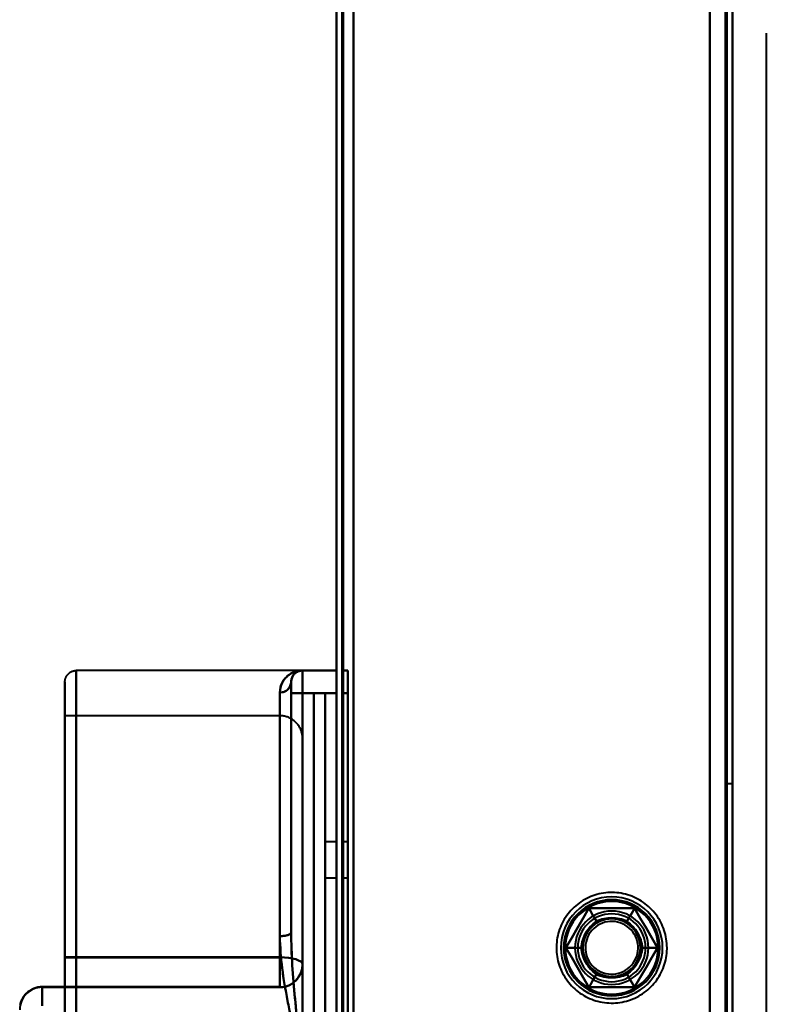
# Model space of a CAD drawing. Header units: millimetres. Extents: x -1321 to 1388, y -120 to 1267.
# Tile 76 of 88: x -483 to -418, y 977 to 1064. Entities that reach past the tile are written whole.
import ezdxf

# ---------------------------------------------------------------- set-up
doc = ezdxf.new("R2010")
doc.units = ezdxf.units.MM
doc.layers.add('A-GENM', color=13, linetype='Continuous', lineweight=40)
doc.layers.add('G-IMPT', color=8, linetype='Continuous', lineweight=40)

# ---------------------------------------------------------------- blocks, each defined once
blk = doc.blocks.new('Maintenance r21 - Maintenance r21-769076-Droite')
at = {"layer": 'A-GENM'}
for p, q in [((-455, 0), (-455, 1098)), ((-455, 1098), (-455, 0))]:
    blk.add_line(p, q, dxfattribs=at)
blk = doc.blocks.new('NEXA 1500 CALQUES_dwg-769064-Droite')
at = {"layer": 'G-IMPT'}
for p, q in [((-455.5, 1097.772), (-455.5, 128.972)), ((-455.5, 1097.772), (-455.5, 128.972)), ((-420.5, 129.472), (-420.5, 1097.272)), ((-420.5, 129.472), (-420.5, 1097.272)), ((-417.5, 1062.772), (-417.5, 968.672)), ((-458.5, 1006.397), (-478.5, 1006.397)), ((-478.5, 1006.397), (-478.5, 936.397)), ((-478.5, 1006.397), (-478.5, 936.397)), ((-478.5, 936.397), (-478.5, 1006.397)), ((-478.5, 936.397), (-478.5, 1006.397)), ((-455.5, 1006.397), (-458.5, 1006.397)), ((-458.5, 1006.397), (-458.5, 1004.397)), ((-458.5, 1006.397), (-458.5, 1004.397)), ((-458.5, 1004.397), (-458.5, 1006.397)), ((-458.5, 1004.397), (-458.5, 1006.397)), ((-455.5, 1006.397), (-455.5, 1004.397)), ((-455.5, 1006.397), (-455.5, 1004.397)), ((-455.5, 1004.397), (-455.5, 1006.397)), ((-455.5, 1004.397), (-455.5, 1006.397)), ((-454.5, 1006.397), (-455, 1006.397)), ((-455, 1004.397), (-455, 1006.397)), ((-455, 1004.397), (-455, 1006.397)), ((-455, 1006.397), (-455, 1004.397)), ((-455, 1006.397), (-455, 1004.397)), ((-454.5, 1004.397), (-454.5, 1006.397)), ((-454.5, 1004.397), (-454.5, 1006.397)), ((-454.5, 1006.397), (-454.5, 1004.397)), ((-454.5, 1006.397), (-454.5, 1004.397)), ((-479.5, 1005.397), (-479.5, 937.397)), ((-479.5, 1005.397), (-479.5, 937.397)), ((-479.5, 937.397), (-479.5, 1005.397)), ((-479.5, 937.397), (-479.5, 1005.397)), ((-459.5, 1005.397), (-459.5, 983.229)), ((-459.5, 1005.397), (-459.5, 983.229)), ((-459.5, 983.229), (-459.5, 1005.397)), ((-459.5, 1005.397), (-459.5, 1004.397)), ((-459.5, 983.229), (-459.5, 1005.397)), ((-459.5, 1005.397), (-459.5, 1004.397)), ((-459.5, 1004.397), (-459.5, 1005.397)), ((-459.5, 1004.397), (-459.5, 1005.397)), ((-460.5, 982.901), (-460.5, 1004.453)), ((-460.5, 982.901), (-460.5, 1004.453)), ((-460.5, 1004.453), (-460.5, 982.901)), ((-460.5, 1004.453), (-460.5, 982.901)), ((-459.5, 1004.397), (-459.5, 983.229)), ((-459.5, 1004.397), (-458.5, 1004.397)), ((-458.5, 1004.397), (-459.5, 1004.397)), ((-458.5, 1004.397), (-459.5, 1004.397)), ((-459.5, 1004.397), (-458.5, 1004.397)), ((-456.5, 1004.397), (-457.5, 1004.397)), ((-457.5, 971.397), (-457.5, 1004.397)), ((-457.5, 971.397), (-457.5, 1004.397)), ((-457.5, 1004.397), (-457.5, 971.397)), ((-457.5, 1004.397), (-457.5, 971.397)), ((-456.5, 1004.397), (-456.5, 971.397)), ((-456.5, 1004.397), (-456.5, 971.397)), ((-456.5, 971.397), (-456.5, 1004.397)), ((-456.5, 971.397), (-456.5, 1004.397)), ((-460.5, 1002.397), (-479.5, 1002.397)), ((-479.5, 1002.397), (-479.5, 981.033)), ((-479.5, 1002.397), (-479.5, 981.002)), ((-479.5, 981.002), (-479.5, 1002.397)), ((-460.5, 1002.397), (-460.5, 981.002)), ((-460.5, 981.002), (-460.5, 1002.397)), ((-460.5, 981.033), (-460.5, 1002.397)), ((-458.5, 1000.397), (-458.5, 980.383)), ((-458.5, 980.383), (-458.5, 1000.397)), ((-420.5, 996.372), (-421, 996.372)), ((-421, 996.372), (-421, 971.372)), ((-421, 971.372), (-421, 996.372)), ((-420.5, 971.372), (-420.5, 996.372)), ((-420.5, 996.372), (-420.5, 971.372)), ((-455.5, 991.247), (-456.5, 991.247)), ((-456.5, 991.247), (-456.5, 988.047)), ((-456.5, 991.247), (-456.5, 988.047)), ((-456.5, 988.047), (-456.5, 991.247)), ((-456.5, 988.047), (-456.5, 991.247)), ((-455.5, 991.247), (-455.5, 989.647)), ((-455.5, 988.047), (-455.5, 991.247)), ((-455.5, 989.647), (-455.5, 991.247)), ((-454.5, 991.247), (-455, 991.247)), ((-455, 989.647), (-455, 991.247)), ((-455, 991.247), (-455, 988.047)), ((-455, 991.247), (-455, 989.647)), ((-454.5, 988.047), (-454.5, 991.247)), ((-454.5, 988.047), (-454.5, 991.247)), ((-454.5, 991.247), (-454.5, 988.047)), ((-454.5, 991.247), (-454.5, 988.047)), ((-455.5, 989.647), (-455.5, 988.047)), ((-455.5, 988.047), (-455.5, 989.647)), ((-455, 988.047), (-455, 989.647)), ((-455, 989.647), (-455, 988.047)), ((-456.5, 988.047), (-455.5, 988.047)), ((-455, 988.047), (-454.5, 988.047)), ((-479.5, 981.033), (-479.5, 978.412)), ((-479.5, 978.412), (-479.5, 981.033)), ((-479.5, 981.002), (-479.5, 978.383)), ((-479.5, 978.383), (-479.5, 981.002)), ((-460.5, 981.033), (-460.5, 978.412)), ((-460.5, 978.412), (-460.5, 981.033)), ((-460.5, 981.002), (-460.5, 978.383)), ((-460.5, 978.383), (-460.5, 981.002)), ((-479.5, 978.412), (-481.5, 978.412)), ((-481.5, 978.412), (-481.5, 976.758)), ((-481.5, 976.758), (-481.5, 978.412)), ((-481.5, 978.382), (-481.5, 976.726)), ((-481.5, 976.726), (-481.5, 978.382)), ((-479.5, 978.412), (-479.5, 976.758)), ((-479.5, 976.758), (-479.5, 978.412)), ((-479.5, 978.383), (-460.5, 978.383)), ((-479.5, 978.382), (-479.5, 976.726)), ((-479.5, 976.726), (-479.5, 978.382))]:
    blk.add_line(p, q, dxfattribs=at)
at = {"layer": 'G-IMPT', "flags": 128}
for points in [[(-455.5, 1097.772), (-455.5, 855.572), (-455.5, 613.372), (-455.5, 371.172), (-455.5, 128.972)], [(-455.5, 128.972), (-455.5, 371.172), (-455.5, 613.372), (-455.5, 855.572), (-455.5, 1097.772)], [(-455.5, 1097.772), (-455.5, 855.572), (-455.5, 613.372), (-455.5, 371.172), (-455.5, 128.972)], [(-455.5, 128.972), (-455.5, 371.172), (-455.5, 613.372), (-455.5, 855.572), (-455.5, 1097.772)], [(-455.5, 128.972), (-455.5, 371.172), (-455.5, 613.372), (-455.5, 855.572), (-455.5, 1097.772)], [(-455.5, 1097.772), (-455.5, 855.572), (-455.5, 613.372), (-455.5, 371.172), (-455.5, 128.972)], [(-455.5, 128.972), (-455.5, 371.172), (-455.5, 613.372), (-455.5, 855.572), (-455.5, 1097.772)], [(-455.5, 1097.772), (-455.5, 855.572), (-455.5, 613.372), (-455.5, 371.172), (-455.5, 128.972)], [(-455, 128.972), (-455, 371.172), (-455, 613.372), (-455, 855.572), (-455, 1097.772)], [(-455, 1097.772), (-455, 855.572), (-455, 613.372), (-455, 371.172), (-455, 128.972)], [(-455, 1097.772), (-455, 855.572), (-455, 613.372), (-455, 371.172), (-455, 128.972)], [(-455, 128.972), (-455, 371.172), (-455, 613.372), (-455, 855.572), (-455, 1097.772)], [(-454.9, 128.972), (-454.9, 371.172), (-454.9, 613.372), (-454.9, 855.572), (-454.9, 1097.772)], [(-454.9, 1097.772), (-454.9, 855.572), (-454.9, 613.372), (-454.9, 371.172), (-454.9, 128.972)], [(-454.9, 1097.772), (-454.9, 855.572), (-454.9, 613.372), (-454.9, 371.172), (-454.9, 128.972)], [(-454.9, 128.972), (-454.9, 371.172), (-454.9, 613.372), (-454.9, 855.572), (-454.9, 1097.772)], [(-454.9, 128.972), (-454.9, 371.172), (-454.9, 613.372), (-454.9, 855.572), (-454.9, 1097.772)], [(-454.9, 1097.772), (-454.9, 855.572), (-454.9, 613.372), (-454.9, 371.172), (-454.9, 128.972)], [(-454.9, 1097.772), (-454.9, 855.572), (-454.9, 613.372), (-454.9, 371.172), (-454.9, 128.972)], [(-454.9, 128.972), (-454.9, 371.172), (-454.9, 613.372), (-454.9, 855.572), (-454.9, 1097.772)], [(-454.9, 1097.772), (-454.9, 855.572), (-454.9, 613.372), (-454.9, 371.172), (-454.9, 128.972)], [(-454.9, 128.972), (-454.9, 371.172), (-454.9, 613.372), (-454.9, 855.572), (-454.9, 1097.772)], [(-454.9, 128.972), (-454.9, 371.172), (-454.9, 613.372), (-454.9, 855.572), (-454.9, 1097.772)], [(-454.9, 1097.772), (-454.9, 855.572), (-454.9, 613.372), (-454.9, 371.172), (-454.9, 128.972)], [(-422.5, 1097.772), (-422.5, 855.572), (-422.5, 613.372), (-422.5, 371.172), (-422.5, 128.972)], [(-422.5, 128.972), (-422.5, 371.172), (-422.5, 613.372), (-422.5, 855.572), (-422.5, 1097.772)], [(-422.5, 128.972), (-422.5, 371.172), (-422.5, 613.372), (-422.5, 855.572), (-422.5, 1097.772)], [(-422.5, 1097.772), (-422.5, 855.572), (-422.5, 613.372), (-422.5, 371.172), (-422.5, 128.972)], [(-422.5, 968.672), (-422.5, 1000.947), (-422.5, 1033.222), (-422.5, 1065.497), (-422.5, 1097.772)], [(-422.5, 1097.772), (-422.5, 1065.497), (-422.5, 1033.222), (-422.5, 1000.947), (-422.5, 968.672)], [(-422.5, 1097.772), (-422.5, 1065.497), (-422.5, 1033.222), (-422.5, 1000.947), (-422.5, 968.672)], [(-422.5, 968.672), (-422.5, 1000.947), (-422.5, 1033.222), (-422.5, 1065.497), (-422.5, 1097.772)], [(-454, 129.472), (-454, 371.422), (-454, 613.372), (-454, 855.322), (-454, 1097.272)], [(-454, 1097.272), (-454, 855.322), (-454, 613.372), (-454, 371.422), (-454, 129.472)], [(-454, 129.472), (-454, 371.422), (-454, 613.372), (-454, 855.322), (-454, 1097.272)], [(-454, 1097.272), (-454, 855.322), (-454, 613.372), (-454, 371.422), (-454, 129.472)], [(-454, 129.472), (-454, 371.422), (-454, 613.372), (-454, 855.322), (-454, 1097.272)], [(-454, 1097.272), (-454, 855.322), (-454, 613.372), (-454, 371.422), (-454, 129.472)], [(-454, 1097.272), (-454, 855.322), (-454, 613.372), (-454, 371.422), (-454, 129.472)], [(-454, 129.472), (-454, 371.422), (-454, 613.372), (-454, 855.322), (-454, 1097.272)], [(-454, 1097.272), (-454, 855.322), (-454, 613.372), (-454, 371.422), (-454, 129.472)], [(-454, 129.472), (-454, 371.422), (-454, 613.372), (-454, 855.322), (-454, 1097.272)], [(-454, 129.472), (-454, 371.422), (-454, 613.372), (-454, 855.322), (-454, 1097.272)], [(-454, 1097.272), (-454, 855.322), (-454, 613.372), (-454, 371.422), (-454, 129.472)], [(-454, 1097.272), (-454, 855.322), (-454, 613.372), (-454, 371.422), (-454, 129.472)], [(-454, 129.472), (-454, 371.422), (-454, 613.372), (-454, 855.322), (-454, 1097.272)], [(-454, 129.472), (-454, 371.422), (-454, 613.372), (-454, 855.322), (-454, 1097.272)], [(-454, 1097.272), (-454, 855.322), (-454, 613.372), (-454, 371.422), (-454, 129.472)], [(-422.5, 1097.272), (-422.5, 855.322), (-422.5, 613.372), (-422.5, 371.422), (-422.5, 129.472)], [(-422.5, 129.472), (-422.5, 371.422), (-422.5, 613.372), (-422.5, 855.322), (-422.5, 1097.272)], [(-422.5, 129.472), (-422.5, 371.422), (-422.5, 613.372), (-422.5, 855.322), (-422.5, 1097.272)], [(-422.5, 1097.272), (-422.5, 855.322), (-422.5, 613.372), (-422.5, 371.422), (-422.5, 129.472)], [(-422.5, 129.472), (-422.5, 371.422), (-422.5, 613.372), (-422.5, 855.322), (-422.5, 1097.272)], [(-422.5, 1097.272), (-422.5, 855.322), (-422.5, 613.372), (-422.5, 371.422), (-422.5, 129.472)], [(-422.5, 1097.272), (-422.5, 855.322), (-422.5, 613.372), (-422.5, 371.422), (-422.5, 129.472)], [(-422.5, 129.472), (-422.5, 371.422), (-422.5, 613.372), (-422.5, 855.322), (-422.5, 1097.272)], [(-421.1, 1097.272), (-421.1, 855.322), (-421.1, 613.372), (-421.1, 371.422), (-421.1, 129.472)], [(-421.1, 129.472), (-421.1, 371.422), (-421.1, 613.372), (-421.1, 855.322), (-421.1, 1097.272)], [(-421.1, 129.472), (-421.1, 371.422), (-421.1, 613.372), (-421.1, 855.322), (-421.1, 1097.272)], [(-421.1, 1097.272), (-421.1, 855.322), (-421.1, 613.372), (-421.1, 371.422), (-421.1, 129.472)], [(-421.1, 1097.272), (-421.1, 855.322), (-421.1, 613.372), (-421.1, 371.422), (-421.1, 129.472)], [(-421.1, 129.472), (-421.1, 371.422), (-421.1, 613.372), (-421.1, 855.322), (-421.1, 1097.272)], [(-421.1, 129.472), (-421.1, 371.422), (-421.1, 613.372), (-421.1, 855.322), (-421.1, 1097.272)], [(-421.1, 1097.272), (-421.1, 855.322), (-421.1, 613.372), (-421.1, 371.422), (-421.1, 129.472)], [(-421.1, 129.472), (-421.1, 371.422), (-421.1, 613.372), (-421.1, 855.322), (-421.1, 1097.272)], [(-421.1, 1097.272), (-421.1, 855.322), (-421.1, 613.372), (-421.1, 371.422), (-421.1, 129.472)], [(-421.1, 1097.272), (-421.1, 855.322), (-421.1, 613.372), (-421.1, 371.422), (-421.1, 129.472)], [(-421.1, 129.472), (-421.1, 371.422), (-421.1, 613.372), (-421.1, 855.322), (-421.1, 1097.272)], [(-421, 129.472), (-421, 371.422), (-421, 613.372), (-421, 855.322), (-421, 1097.272)], [(-421, 1097.272), (-421, 855.322), (-421, 613.372), (-421, 371.422), (-421, 129.472)], [(-421, 1097.272), (-421, 855.322), (-421, 613.372), (-421, 371.422), (-421, 129.472)], [(-421, 129.472), (-421, 371.422), (-421, 613.372), (-421, 855.322), (-421, 1097.272)], [(-420.5, 129.472), (-420.5, 371.422), (-420.5, 613.372), (-420.5, 855.322), (-420.5, 1097.272)], [(-420.5, 1097.272), (-420.5, 855.322), (-420.5, 613.372), (-420.5, 371.422), (-420.5, 129.472)], [(-420.5, 1097.272), (-420.5, 855.322), (-420.5, 613.372), (-420.5, 371.422), (-420.5, 129.472)], [(-420.5, 129.472), (-420.5, 371.422), (-420.5, 613.372), (-420.5, 855.322), (-420.5, 1097.272)], [(-420.5, 129.472), (-420.5, 371.422), (-420.5, 613.372), (-420.5, 855.322), (-420.5, 1097.272)], [(-420.5, 1097.272), (-420.5, 855.322), (-420.5, 613.372), (-420.5, 371.422), (-420.5, 129.472)], [(-420.5, 1097.272), (-420.5, 855.322), (-420.5, 613.372), (-420.5, 371.422), (-420.5, 129.472)], [(-420.5, 129.472), (-420.5, 371.422), (-420.5, 613.372), (-420.5, 855.322), (-420.5, 1097.272)], [(-479.5, 1005.397), (-479.499, 1005.437), (-479.497, 1005.477), (-479.493, 1005.517), (-479.487, 1005.556), (-479.48, 1005.596), (-479.471, 1005.635), (-479.461, 1005.673), (-479.449, 1005.712), (-479.436, 1005.749), (-479.421, 1005.786), (-479.405, 1005.823), (-479.387, 1005.859), (-479.368, 1005.894), (-479.347, 1005.928), (-479.325, 1005.962), (-479.302, 1005.994), (-479.278, 1006.026), (-479.252, 1006.056), (-479.225, 1006.086), (-479.197, 1006.114), (-479.167, 1006.142), (-479.137, 1006.168), (-479.106, 1006.193), (-479.074, 1006.216), (-479.04, 1006.239), (-479.006, 1006.259), (-478.971, 1006.279), (-478.936, 1006.297), (-478.899, 1006.314), (-478.862, 1006.329), (-478.825, 1006.343), (-478.787, 1006.355), (-478.748, 1006.366), (-478.709, 1006.375), (-478.67, 1006.383), (-478.63, 1006.389), (-478.591, 1006.393), (-478.551, 1006.396), (-478.511, 1006.397), (-478.5, 1006.397)], [(-459.5, 1005.397), (-459.499, 1005.437), (-459.497, 1005.477), (-459.493, 1005.517), (-459.487, 1005.556), (-459.48, 1005.596), (-459.471, 1005.635), (-459.461, 1005.673), (-459.449, 1005.712), (-459.436, 1005.749), (-459.421, 1005.786), (-459.405, 1005.823), (-459.387, 1005.859), (-459.368, 1005.894), (-459.347, 1005.928), (-459.325, 1005.962), (-459.302, 1005.994), (-459.278, 1006.026), (-459.252, 1006.056), (-459.225, 1006.086), (-459.197, 1006.114), (-459.167, 1006.142), (-459.137, 1006.168), (-459.106, 1006.193), (-459.074, 1006.216), (-459.04, 1006.239), (-459.006, 1006.259), (-458.971, 1006.279), (-458.936, 1006.297), (-458.899, 1006.314), (-458.862, 1006.329), (-458.825, 1006.343), (-458.787, 1006.355), (-458.748, 1006.366), (-458.709, 1006.375), (-458.67, 1006.383), (-458.63, 1006.389), (-458.591, 1006.393), (-458.551, 1006.396), (-458.511, 1006.397), (-458.5, 1006.397)], [(-455.5, 1006.397), (-456.25, 1006.397), (-457, 1006.397), (-457.75, 1006.397), (-458.5, 1006.397)], [(-455.5, 1006.397), (-456.25, 1006.397), (-457, 1006.397), (-457.75, 1006.397), (-458.5, 1006.397)], [(-458.5, 1006.397), (-457.75, 1006.397), (-457, 1006.397), (-456.25, 1006.397), (-455.5, 1006.397)], [(-458.5, 1006.397), (-457.75, 1006.397), (-457, 1006.397), (-456.25, 1006.397), (-455.5, 1006.397)], [(-455, 1006.397), (-454.875, 1006.397), (-454.75, 1006.397), (-454.625, 1006.397), (-454.5, 1006.397)], [(-454.5, 1006.397), (-454.625, 1006.397), (-454.75, 1006.397), (-454.875, 1006.397), (-455, 1006.397)], [(-455, 1006.397), (-454.875, 1006.397), (-454.75, 1006.397), (-454.625, 1006.397), (-454.5, 1006.397)], [(-454.5, 1006.397), (-454.625, 1006.397), (-454.75, 1006.397), (-454.875, 1006.397), (-455, 1006.397)], [(-479.5, 1005.397), (-479.5, 1005.37), (-479.5, 1005.288), (-479.5, 1005.153), (-479.5, 1004.963), (-479.5, 1004.719), (-479.5, 1004.423), (-479.5, 1004.073), (-479.5, 1003.671), (-479.5, 1003.218), (-479.5, 1002.713), (-479.5, 1002.159), (-479.5, 1001.555), (-479.5, 1000.903), (-479.5, 1000.204), (-479.5, 999.458), (-479.5, 998.668), (-479.5, 997.835), (-479.5, 996.958), (-479.5, 996.041), (-479.5, 995.085), (-479.5, 994.091), (-479.5, 993.06), (-479.5, 991.995), (-479.5, 990.897), (-479.5, 989.767), (-479.5, 988.609), (-479.5, 987.422), (-479.5, 986.21), (-479.5, 984.975), (-479.5, 983.717), (-479.5, 982.44), (-479.5, 981.145), (-479.5, 979.835), (-479.5, 978.511), (-479.5, 977.176), (-479.5, 975.831)], [(-479.5, 976.451), (-479.5, 977.792), (-479.5, 979.122), (-479.5, 980.44), (-479.5, 981.743), (-479.5, 983.03), (-479.5, 984.298), (-479.5, 985.546), (-479.5, 986.771), (-479.5, 987.971), (-479.5, 989.145), (-479.5, 990.291), (-479.5, 991.406), (-479.5, 992.489), (-479.5, 993.539), (-479.5, 994.553), (-479.5, 995.53), (-479.5, 996.468), (-479.5, 997.367), (-479.5, 998.224), (-479.5, 999.037), (-479.5, 999.807), (-479.5, 1000.531), (-479.5, 1001.209), (-479.5, 1001.839), (-479.5, 1002.42), (-479.5, 1002.952), (-479.5, 1003.433), (-479.5, 1003.862), (-479.5, 1004.24), (-479.5, 1004.566), (-479.5, 1004.838), (-479.5, 1005.057), (-479.5, 1005.222), (-479.5, 1005.333), (-479.5, 1005.389), (-479.5, 1005.397)], [(-459.5, 1005.397), (-459.5, 1005.396), (-459.5, 1005.394), (-459.5, 1005.39), (-459.5, 1005.384), (-459.5, 1005.377), (-459.5, 1005.368), (-459.5, 1005.358), (-459.5, 1005.346), (-459.5, 1005.333), (-459.5, 1005.318), (-459.5, 1005.302), (-459.5, 1005.284), (-459.5, 1005.265), (-459.5, 1005.244), (-459.5, 1005.222), (-459.5, 1005.199), (-459.5, 1005.175), (-459.5, 1005.149), (-459.5, 1005.122), (-459.5, 1005.094), (-459.5, 1005.065), (-459.5, 1005.034), (-459.5, 1005.003), (-459.5, 1004.971), (-459.5, 1004.937), (-459.5, 1004.903), (-459.5, 1004.868), (-459.5, 1004.833), (-459.5, 1004.796), (-459.5, 1004.759), (-459.5, 1004.722), (-459.5, 1004.684), (-459.5, 1004.645), (-459.5, 1004.606), (-459.5, 1004.567), (-459.5, 1004.527), (-459.5, 1004.488), (-459.5, 1004.448), (-459.5, 1004.408), (-459.5, 1004.397)], [(-459.5, 1004.397), (-459.5, 1004.437), (-459.5, 1004.477), (-459.5, 1004.517), (-459.5, 1004.556), (-459.5, 1004.596), (-459.5, 1004.635), (-459.5, 1004.673), (-459.5, 1004.712), (-459.5, 1004.749), (-459.5, 1004.786), (-459.5, 1004.823), (-459.5, 1004.859), (-459.5, 1004.894), (-459.5, 1004.928), (-459.5, 1004.962), (-459.5, 1004.994), (-459.5, 1005.026), (-459.5, 1005.056), (-459.5, 1005.086), (-459.5, 1005.114), (-459.5, 1005.142), (-459.5, 1005.168), (-459.5, 1005.193), (-459.5, 1005.216), (-459.5, 1005.239), (-459.5, 1005.259), (-459.5, 1005.279), (-459.5, 1005.297), (-459.5, 1005.314), (-459.5, 1005.329), (-459.5, 1005.343), (-459.5, 1005.355), (-459.5, 1005.366), (-459.5, 1005.375), (-459.5, 1005.383), (-459.5, 1005.389), (-459.5, 1005.393), (-459.5, 1005.396), (-459.5, 1005.397)], [(-459.5, 983.229), (-459.5, 988.521), (-459.5, 993.813), (-459.5, 999.105), (-459.5, 1004.397)], [(-459.5, 1004.397), (-459.5, 999.105), (-459.5, 993.813), (-459.5, 988.521), (-459.5, 983.229)], [(-459.5, 1004.397), (-459.5, 999.105), (-459.5, 993.813), (-459.5, 988.521), (-459.5, 983.229)], [(-459.5, 983.229), (-459.5, 988.521), (-459.5, 993.813), (-459.5, 999.105), (-459.5, 1004.397)], [(-458.5, 971.397), (-458.5, 979.647), (-458.5, 987.897), (-458.5, 996.147), (-458.5, 1004.397)], [(-458.5, 1004.397), (-458.5, 996.147), (-458.5, 987.897), (-458.5, 979.647), (-458.5, 971.397)], [(-455.5, 1004.397), (-456.25, 1004.397), (-457, 1004.397), (-457.75, 1004.397), (-458.5, 1004.397)], [(-458.5, 1004.397), (-458.5, 996.147), (-458.5, 987.897), (-458.5, 979.647), (-458.5, 971.397)], [(-458.5, 1004.397), (-457.75, 1004.397), (-457, 1004.397), (-456.25, 1004.397), (-455.5, 1004.397)], [(-455.5, 1004.397), (-456.25, 1004.397), (-457, 1004.397), (-457.75, 1004.397), (-458.5, 1004.397)], [(-458.5, 971.397), (-458.5, 979.647), (-458.5, 987.897), (-458.5, 996.147), (-458.5, 1004.397)], [(-458.5, 1004.397), (-457.75, 1004.397), (-457, 1004.397), (-456.25, 1004.397), (-455.5, 1004.397)], [(-457.5, 1004.397), (-457.25, 1004.397), (-457, 1004.397), (-456.75, 1004.397), (-456.5, 1004.397)], [(-456.5, 1004.397), (-456.75, 1004.397), (-457, 1004.397), (-457.25, 1004.397), (-457.5, 1004.397)], [(-457.5, 1004.397), (-457.25, 1004.397), (-457, 1004.397), (-456.75, 1004.397), (-456.5, 1004.397)], [(-456.5, 1004.397), (-456.75, 1004.397), (-457, 1004.397), (-457.25, 1004.397), (-457.5, 1004.397)], [(-457.5, 1004.397), (-457.5, 996.147), (-457.5, 987.897), (-457.5, 979.647), (-457.5, 971.397)], [(-457.5, 971.397), (-457.5, 979.647), (-457.5, 987.897), (-457.5, 996.147), (-457.5, 1004.397)], [(-457.5, 1004.397), (-457.25, 1004.397), (-457, 1004.397), (-456.75, 1004.397), (-456.5, 1004.397)], [(-456.5, 1004.397), (-456.75, 1004.397), (-457, 1004.397), (-457.25, 1004.397), (-457.5, 1004.397)], [(-457.5, 1004.397), (-457.25, 1004.397), (-457, 1004.397), (-456.75, 1004.397), (-456.5, 1004.397)], [(-457.5, 971.397), (-457.5, 979.647), (-457.5, 987.897), (-457.5, 996.147), (-457.5, 1004.397)], [(-457.5, 1004.397), (-457.5, 996.147), (-457.5, 987.897), (-457.5, 979.647), (-457.5, 971.397)], [(-456.5, 1004.397), (-456.75, 1004.397), (-457, 1004.397), (-457.25, 1004.397), (-457.5, 1004.397)], [(-456.5, 971.397), (-456.5, 979.647), (-456.5, 987.897), (-456.5, 996.147), (-456.5, 1004.397)], [(-456.5, 1004.397), (-456.5, 996.147), (-456.5, 987.897), (-456.5, 979.647), (-456.5, 971.397)], [(-456.5, 1004.397), (-456.5, 996.147), (-456.5, 987.897), (-456.5, 979.647), (-456.5, 971.397)], [(-456.5, 971.397), (-456.5, 979.647), (-456.5, 987.897), (-456.5, 996.147), (-456.5, 1004.397)], [(-455.5, 938.397), (-455.5, 954.897), (-455.5, 971.397), (-455.5, 987.897), (-455.5, 1004.397)], [(-455.5, 1004.397), (-455.5, 987.897), (-455.5, 971.397), (-455.5, 954.897), (-455.5, 938.397)], [(-455.5, 938.397), (-455.5, 954.897), (-455.5, 971.397), (-455.5, 987.897), (-455.5, 1004.397)], [(-455.5, 1004.397), (-455.5, 987.897), (-455.5, 971.397), (-455.5, 954.897), (-455.5, 938.397)], [(-455, 938.397), (-455, 954.897), (-455, 971.397), (-455, 987.897), (-455, 1004.397)], [(-455, 1004.397), (-454.875, 1004.397), (-454.75, 1004.397), (-454.625, 1004.397), (-454.5, 1004.397)], [(-454.5, 1004.397), (-454.625, 1004.397), (-454.75, 1004.397), (-454.875, 1004.397), (-455, 1004.397)], [(-455, 1004.397), (-454.875, 1004.397), (-454.75, 1004.397), (-454.625, 1004.397), (-454.5, 1004.397)], [(-454.5, 1004.397), (-454.625, 1004.397), (-454.75, 1004.397), (-454.875, 1004.397), (-455, 1004.397)], [(-455, 1004.397), (-455, 987.897), (-455, 971.397), (-455, 954.897), (-455, 938.397)], [(-455, 938.397), (-455, 954.897), (-455, 971.397), (-455, 987.897), (-455, 1004.397)], [(-455, 1004.397), (-455, 987.897), (-455, 971.397), (-455, 954.897), (-455, 938.397)], [(-454.5, 938.397), (-454.5, 954.897), (-454.5, 971.397), (-454.5, 987.897), (-454.5, 1004.397)], [(-454.5, 1004.397), (-454.5, 987.897), (-454.5, 971.397), (-454.5, 954.897), (-454.5, 938.397)], [(-454.5, 1004.397), (-454.5, 987.897), (-454.5, 971.397), (-454.5, 954.897), (-454.5, 938.397)], [(-454.5, 938.397), (-454.5, 954.897), (-454.5, 971.397), (-454.5, 987.897), (-454.5, 1004.397)], [(-458.5, 1000.397), (-458.502, 1000.477), (-458.506, 1000.557), (-458.514, 1000.636), (-458.526, 1000.716), (-458.54, 1000.794), (-458.557, 1000.872), (-458.578, 1000.95), (-458.602, 1001.026), (-458.628, 1001.102), (-458.658, 1001.176), (-458.69, 1001.249), (-458.726, 1001.321), (-458.764, 1001.391), (-458.805, 1001.459), (-458.849, 1001.526), (-458.896, 1001.591), (-458.945, 1001.655), (-458.996, 1001.716), (-459.05, 1001.775), (-459.107, 1001.832), (-459.165, 1001.886), (-459.226, 1001.939), (-459.288, 1001.988), (-459.353, 1002.035), (-459.419, 1002.08), (-459.488, 1002.122), (-459.557, 1002.161), (-459.629, 1002.197), (-459.701, 1002.231), (-459.775, 1002.261), (-459.85, 1002.289), (-459.927, 1002.313), (-460.004, 1002.334), (-460.082, 1002.353), (-460.16, 1002.368), (-460.239, 1002.38), (-460.319, 1002.389), (-460.398, 1002.394), (-460.478, 1002.397), (-460.5, 1002.397)], [(-458.5, 1000.397), (-458.5, 1000.374), (-458.5, 1000.304), (-458.5, 1000.189), (-458.5, 1000.027), (-458.5, 999.819), (-458.5, 999.566), (-458.5, 999.268), (-458.5, 998.925), (-458.5, 998.538), (-458.5, 998.108), (-458.5, 997.635), (-458.5, 997.12), (-458.5, 996.564), (-458.5, 995.967), (-458.5, 995.332), (-458.5, 994.658), (-458.5, 993.947), (-458.5, 993.199), (-458.5, 992.417), (-458.5, 991.602), (-458.5, 990.753), (-458.5, 989.874), (-458.5, 988.966), (-458.5, 988.029), (-458.5, 987.066), (-458.5, 986.077), (-458.5, 985.066), (-458.5, 984.032), (-458.5, 982.978), (-458.5, 981.905), (-458.5, 980.816), (-458.5, 980.412)], [(-458.5, 980.383), (-458.5, 981.478), (-458.5, 982.557), (-458.5, 983.619), (-458.5, 984.661), (-458.5, 985.681), (-458.5, 986.679), (-458.5, 987.653), (-458.5, 988.6), (-458.5, 989.52), (-458.5, 990.411), (-458.5, 991.271), (-458.5, 992.1), (-458.5, 992.895), (-458.5, 993.656), (-458.5, 994.382), (-458.5, 995.071), (-458.5, 995.722), (-458.5, 996.334), (-458.5, 996.906), (-458.5, 997.437), (-458.5, 997.926), (-458.5, 998.374), (-458.5, 998.778), (-458.5, 999.138), (-458.5, 999.454), (-458.5, 999.725), (-458.5, 999.95), (-458.5, 1000.13), (-458.5, 1000.264), (-458.5, 1000.352), (-458.5, 1000.393), (-458.5, 1000.397)], [(-426.275, 981.872), (-426.279, 982.068), (-426.29, 982.263), (-426.31, 982.458), (-426.337, 982.651), (-426.372, 982.844), (-426.415, 983.035), (-426.465, 983.224), (-426.523, 983.411), (-426.588, 983.595), (-426.661, 983.777), (-426.741, 983.955), (-426.827, 984.131), (-426.921, 984.302), (-427.022, 984.47), (-427.129, 984.634), (-427.243, 984.793), (-427.362, 984.947), (-427.488, 985.097), (-427.62, 985.241), (-427.758, 985.38), (-427.901, 985.514), (-428.049, 985.642), (-428.202, 985.763), (-428.36, 985.878), (-428.523, 985.987), (-428.69, 986.09), (-428.86, 986.185), (-429.034, 986.274), (-429.212, 986.356), (-429.393, 986.43), (-429.577, 986.498), (-429.763, 986.557), (-429.951, 986.61), (-430.142, 986.654), (-430.334, 986.692), (-430.527, 986.721), (-430.722, 986.743), (-430.917, 986.756), (-431.112, 986.762), (-431.308, 986.761), (-431.503, 986.751), (-431.698, 986.734), (-431.892, 986.708), (-432.085, 986.675), (-432.276, 986.635), (-432.466, 986.587), (-432.653, 986.531), (-432.838, 986.468), (-433.021, 986.397), (-433.2, 986.319), (-433.376, 986.234), (-433.549, 986.142), (-433.718, 986.044), (-433.883, 985.938), (-434.043, 985.826), (-434.199, 985.708), (-434.35, 985.584), (-434.496, 985.453), (-434.636, 985.317), (-434.771, 985.176), (-434.901, 985.029), (-435.024, 984.877), (-435.141, 984.72), (-435.252, 984.559), (-435.356, 984.393), (-435.453, 984.224), (-435.544, 984.05), (-435.627, 983.874), (-435.704, 983.693), (-435.773, 983.511), (-435.835, 983.325), (-435.889, 983.137), (-435.936, 982.947), (-435.975, 982.755), (-436.007, 982.562), (-436.03, 982.368), (-436.046, 982.173), (-436.054, 981.978), (-436.056, 981.872)], [(-435.207, 981.872), (-434.701, 982.747), (-434.196, 983.622), (-433.691, 984.497), (-433.186, 985.372)], [(-433.186, 985.372), (-433.691, 984.497), (-434.196, 983.622), (-434.701, 982.747), (-435.207, 981.872)], [(-435.207, 981.872), (-434.701, 982.747), (-434.196, 983.622), (-433.691, 984.497), (-433.186, 985.372)], [(-435.207, 981.872), (-434.701, 982.747), (-434.196, 983.622), (-433.691, 984.497), (-433.186, 985.372)], [(-433.186, 985.372), (-433.691, 984.497), (-434.196, 983.622), (-434.701, 982.747), (-435.207, 981.872)], [(-433.186, 985.372), (-433.691, 984.497), (-434.196, 983.622), (-434.701, 982.747), (-435.207, 981.872)], [(-433.186, 985.372), (-433.019, 985.084), (-432.853, 984.795), (-432.686, 984.507), (-432.52, 984.218)], [(-432.52, 984.218), (-432.686, 984.507), (-432.853, 984.795), (-433.019, 985.084), (-433.186, 985.372)], [(-433.186, 985.372), (-432.176, 985.372), (-431.165, 985.372), (-430.155, 985.372), (-429.144, 985.372)], [(-429.144, 985.372), (-430.155, 985.372), (-431.165, 985.372), (-432.176, 985.372), (-433.186, 985.372)], [(-433.186, 985.372), (-432.176, 985.372), (-431.165, 985.372), (-430.155, 985.372), (-429.144, 985.372)], [(-433.186, 985.372), (-432.176, 985.372), (-431.165, 985.372), (-430.155, 985.372), (-429.144, 985.372)], [(-429.144, 985.372), (-430.155, 985.372), (-431.165, 985.372), (-432.176, 985.372), (-433.186, 985.372)], [(-429.144, 985.372), (-430.155, 985.372), (-431.165, 985.372), (-432.176, 985.372), (-433.186, 985.372)], [(-429.144, 985.372), (-429.311, 985.084), (-429.478, 984.795), (-429.644, 984.507), (-429.811, 984.218)], [(-429.811, 984.218), (-429.644, 984.507), (-429.478, 984.795), (-429.311, 985.084), (-429.144, 985.372)], [(-429.144, 985.372), (-428.639, 984.497), (-428.134, 983.622), (-427.629, 982.747), (-427.124, 981.872)], [(-427.124, 981.872), (-427.629, 982.747), (-428.134, 983.622), (-428.639, 984.497), (-429.144, 985.372)], [(-429.144, 985.372), (-428.639, 984.497), (-428.134, 983.622), (-427.629, 982.747), (-427.124, 981.872)], [(-429.144, 985.372), (-428.639, 984.497), (-428.134, 983.622), (-427.629, 982.747), (-427.124, 981.872)], [(-427.124, 981.872), (-427.629, 982.747), (-428.134, 983.622), (-428.639, 984.497), (-429.144, 985.372)], [(-427.124, 981.872), (-427.629, 982.747), (-428.134, 983.622), (-428.639, 984.497), (-429.144, 985.372)], [(-436.056, 981.872), (-436.052, 981.677), (-436.04, 981.481), (-436.02, 981.287), (-435.993, 981.093), (-435.958, 980.901), (-435.915, 980.71), (-435.865, 980.521), (-435.807, 980.334), (-435.742, 980.15), (-435.67, 979.968), (-435.59, 979.789), (-435.503, 979.614), (-435.409, 979.442), (-435.309, 979.275), (-435.201, 979.111), (-435.088, 978.952), (-434.968, 978.797), (-434.842, 978.648), (-434.71, 978.503), (-434.572, 978.364), (-434.429, 978.231), (-434.281, 978.103), (-434.128, 977.981), (-433.97, 977.866), (-433.807, 977.757), (-433.641, 977.655), (-433.47, 977.559), (-433.296, 977.47), (-433.118, 977.389), (-432.937, 977.314), (-432.754, 977.247), (-432.567, 977.187), (-432.379, 977.135), (-432.188, 977.09), (-431.996, 977.053), (-431.803, 977.024), (-431.609, 977.002), (-431.413, 976.988), (-431.218, 976.982), (-431.022, 976.984), (-430.827, 976.994), (-430.632, 977.011), (-430.438, 977.036), (-430.245, 977.069), (-430.054, 977.11), (-429.864, 977.158), (-429.677, 977.214), (-429.492, 977.277), (-429.309, 977.348), (-429.13, 977.425), (-428.954, 977.51), (-428.781, 977.602), (-428.612, 977.701), (-428.448, 977.806), (-428.287, 977.918), (-428.131, 978.037), (-427.98, 978.161), (-427.834, 978.291), (-427.694, 978.427), (-427.559, 978.569), (-427.43, 978.716), (-427.307, 978.868), (-427.189, 979.024), (-427.079, 979.186), (-426.975, 979.351), (-426.877, 979.521), (-426.787, 979.694), (-426.703, 979.871), (-426.626, 980.051), (-426.557, 980.234), (-426.495, 980.42), (-426.441, 980.608), (-426.394, 980.797), (-426.355, 980.989), (-426.324, 981.182), (-426.3, 981.376), (-426.284, 981.571), (-426.276, 981.767), (-426.275, 981.872)], [(-433.186, 978.372), (-433.691, 979.247), (-434.196, 980.122), (-434.701, 980.997), (-435.207, 981.872)], [(-435.207, 981.872), (-434.873, 981.872), (-434.54, 981.872), (-434.207, 981.872), (-433.874, 981.872)], [(-433.874, 981.872), (-434.207, 981.872), (-434.54, 981.872), (-434.873, 981.872), (-435.207, 981.872)], [(-435.207, 981.872), (-434.701, 980.997), (-434.196, 980.122), (-433.691, 979.247), (-433.186, 978.372)], [(-433.186, 978.372), (-433.691, 979.247), (-434.196, 980.122), (-434.701, 980.997), (-435.207, 981.872)], [(-433.186, 978.372), (-433.691, 979.247), (-434.196, 980.122), (-434.701, 980.997), (-435.207, 981.872)], [(-435.207, 981.872), (-434.701, 980.997), (-434.196, 980.122), (-433.691, 979.247), (-433.186, 978.372)], [(-435.207, 981.872), (-434.701, 980.997), (-434.196, 980.122), (-433.691, 979.247), (-433.186, 978.372)], [(-427.124, 981.872), (-427.629, 980.997), (-428.134, 980.122), (-428.639, 979.247), (-429.144, 978.372)], [(-429.144, 978.372), (-428.639, 979.247), (-428.134, 980.122), (-427.629, 980.997), (-427.124, 981.872)], [(-427.124, 981.872), (-427.629, 980.997), (-428.134, 980.122), (-428.639, 979.247), (-429.144, 978.372)], [(-427.124, 981.872), (-427.629, 980.997), (-428.134, 980.122), (-428.639, 979.247), (-429.144, 978.372)], [(-429.144, 978.372), (-428.639, 979.247), (-428.134, 980.122), (-427.629, 980.997), (-427.124, 981.872)], [(-429.144, 978.372), (-428.639, 979.247), (-428.134, 980.122), (-427.629, 980.997), (-427.124, 981.872)], [(-427.124, 981.872), (-427.457, 981.872), (-427.79, 981.872), (-428.123, 981.872), (-428.456, 981.872)], [(-428.456, 981.872), (-428.123, 981.872), (-427.79, 981.872), (-427.457, 981.872), (-427.124, 981.872)], [(-479.5, 981.033), (-474.75, 981.033), (-470, 981.033), (-465.25, 981.033), (-460.5, 981.033)], [(-460.5, 981.033), (-465.25, 981.033), (-470, 981.033), (-474.75, 981.033), (-479.5, 981.033)], [(-479.5, 981.002), (-474.75, 981.002), (-470, 981.002), (-465.25, 981.002), (-460.5, 981.002)], [(-460.5, 981.002), (-465.25, 981.002), (-470, 981.002), (-474.75, 981.002), (-479.5, 981.002)], [(-460.5, 978.383), (-460.42, 978.384), (-460.34, 978.389), (-460.261, 978.397), (-460.181, 978.408), (-460.103, 978.422), (-460.025, 978.44), (-459.947, 978.46), (-459.871, 978.484), (-459.795, 978.511), (-459.721, 978.54), (-459.648, 978.573), (-459.576, 978.609), (-459.506, 978.647), (-459.438, 978.688), (-459.371, 978.732), (-459.306, 978.778), (-459.242, 978.827), (-459.181, 978.879), (-459.122, 978.933), (-459.065, 978.989), (-459.011, 979.048), (-458.959, 979.108), (-458.909, 979.171), (-458.862, 979.236), (-458.817, 979.302), (-458.775, 979.37), (-458.736, 979.44), (-458.7, 979.511), (-458.666, 979.584), (-458.636, 979.658), (-458.608, 979.733), (-458.584, 979.809), (-458.563, 979.886), (-458.544, 979.964), (-458.529, 980.043), (-458.517, 980.122), (-458.508, 980.201), (-458.503, 980.281), (-458.5, 980.361), (-458.5, 980.383)], [(-458.5, 980.383), (-458.5, 980.39), (-458.5, 980.397), (-458.5, 980.404), (-458.5, 980.412)], [(-458.5, 980.412), (-458.5, 980.404), (-458.5, 980.397), (-458.5, 980.39), (-458.5, 980.383)], [(-432.52, 979.526), (-432.686, 979.238), (-432.853, 978.949), (-433.019, 978.661), (-433.186, 978.372)], [(-433.186, 978.372), (-433.019, 978.661), (-432.853, 978.949), (-432.686, 979.238), (-432.52, 979.526)], [(-429.144, 978.372), (-429.311, 978.661), (-429.478, 978.949), (-429.644, 979.238), (-429.811, 979.526)], [(-429.811, 979.526), (-429.644, 979.238), (-429.478, 978.949), (-429.311, 978.661), (-429.144, 978.372)], [(-483.46, 976.809), (-483.443, 976.888), (-483.422, 976.965), (-483.398, 977.041), (-483.372, 977.117), (-483.342, 977.191), (-483.31, 977.264), (-483.274, 977.336), (-483.236, 977.406), (-483.195, 977.474), (-483.151, 977.541), (-483.104, 977.606), (-483.055, 977.67), (-483.004, 977.731), (-482.95, 977.79), (-482.893, 977.847), (-482.835, 977.901), (-482.774, 977.954), (-482.712, 978.003), (-482.647, 978.05), (-482.581, 978.095), (-482.512, 978.137), (-482.443, 978.176), (-482.371, 978.212), (-482.299, 978.246), (-482.225, 978.276), (-482.15, 978.304), (-482.073, 978.328), (-481.996, 978.35), (-481.918, 978.368), (-481.84, 978.383), (-481.761, 978.395), (-481.681, 978.404), (-481.602, 978.41), (-481.522, 978.412), (-481.5, 978.412)], [(-481.5, 978.412), (-481.5, 978.405), (-481.5, 978.397), (-481.5, 978.39), (-481.5, 978.382)], [(-479.5, 978.412), (-480, 978.412), (-480.5, 978.412), (-481, 978.412), (-481.5, 978.412)], [(-481.5, 978.382), (-481.5, 978.39), (-481.5, 978.397), (-481.5, 978.405), (-481.5, 978.412)], [(-481.5, 978.412), (-481, 978.412), (-480.5, 978.412), (-480, 978.412), (-479.5, 978.412)], [(-479.5, 978.382), (-480, 978.382), (-480.5, 978.382), (-481, 978.382), (-481.5, 978.382)], [(-481.5, 978.382), (-481, 978.382), (-480.5, 978.382), (-480, 978.382), (-479.5, 978.382)], [(-460.5, 978.412), (-465.25, 978.412), (-470, 978.412), (-474.75, 978.412), (-479.5, 978.412)], [(-479.5, 978.412), (-474.75, 978.412), (-470, 978.412), (-465.25, 978.412), (-460.5, 978.412)], [(-479.5, 978.383), (-474.75, 978.383), (-470, 978.383), (-465.25, 978.383), (-460.5, 978.383)], [(-460.5, 978.383), (-465.25, 978.383), (-470, 978.383), (-474.75, 978.383), (-479.5, 978.383)], [(-460.5, 978.383), (-460.5, 978.39), (-460.5, 978.397), (-460.5, 978.404), (-460.5, 978.412)], [(-460.5, 978.412), (-460.5, 978.404), (-460.5, 978.397), (-460.5, 978.39), (-460.5, 978.383)], [(-429.144, 978.372), (-430.155, 978.372), (-431.165, 978.372), (-432.176, 978.372), (-433.186, 978.372)], [(-433.186, 978.372), (-432.176, 978.372), (-431.165, 978.372), (-430.155, 978.372), (-429.144, 978.372)], [(-429.144, 978.372), (-430.155, 978.372), (-431.165, 978.372), (-432.176, 978.372), (-433.186, 978.372)], [(-429.144, 978.372), (-430.155, 978.372), (-431.165, 978.372), (-432.176, 978.372), (-433.186, 978.372)], [(-433.186, 978.372), (-432.176, 978.372), (-431.165, 978.372), (-430.155, 978.372), (-429.144, 978.372)], [(-433.186, 978.372), (-432.176, 978.372), (-431.165, 978.372), (-430.155, 978.372), (-429.144, 978.372)]]:
    blk.add_lwpolyline(points, dxfattribs=at)
at = {"layer": 'G-IMPT'}
for centre, radius, start, end in [((-458.5, 1005.397), 1, 90, 180), ((-458.5, 1005.397), 1, 90, 180), ((-458.5, 1005.397), 1, 90, 180), ((-458.5, 1005.397), 1, 90, 180), ((-431.165, 981.872), 4.5, 90, 270), ((-431.165, 981.872), 4.5, 0, 180), ((-431.165, 981.872), 4.5, 360, 180), ((-431.165, 981.872), 4.5, 0, 180), ((-431.165, 981.872), 4.25, 0, 180), ((-431.165, 981.872), 4.25, 0, 180), ((-431.165, 981.872), 4.25, 0, 180), ((-431.165, 981.872), 4.25, 0, 180), ((-431.165, 981.872), 4.5, 270, 90), ((-431.165, 981.872), 4.1, 90, 180), ((-431.165, 981.872), 4.1, 90, 180), ((-431.165, 981.872), 4.1, 0, 90), ((-431.165, 981.872), 4.1, 0, 90), ((-431.165, 981.872), 3.25, 90, 270), ((-431.165, 981.872), 3.25, 90, 180), ((-431.165, 981.872), 3.25, 0, 180), ((-431.165, 981.872), 3.25, 0, 180), ((-431.165, 981.872), 3, 0, 180), ((-431.165, 981.872), 3, 90, 270), ((-431.165, 981.872), 3, 90, 180), ((-431.165, 981.872), 3, 90, 270), ((-431.165, 981.872), 2.548, 0, 180), ((-431.165, 981.872), 2.548, 360, 180), ((-431.165, 981.872), 2.548, 0, 180), ((-431.165, 981.872), 2.548, 0, 180), ((-431.165, 981.872), 3.25, 270, 90), ((-431.165, 981.872), 3.25, 0, 90), ((-431.165, 981.872), 3, 270, 90), ((-431.165, 981.872), 3, 270, 90), ((-431.165, 981.872), 3, 270, 90), ((-431.165, 981.872), 2.33, 324.28402, 144.28402), ((-431.165, 981.872), 2.33, 324.28402, 144.28402), ((-431.165, 981.872), 2.33, 324.28402, 144.28402), ((-431.165, 981.872), 2.33, 324.28402, 144.28402), ((-431.165, 981.872), 2.33, 144.28402, 324.28402), ((-431.165, 981.872), 2.33, 144.28402, 324.28402), ((-431.165, 981.872), 2.33, 144.28402, 324.28402), ((-431.165, 981.872), 2.33, 144.28402, 324.28402), ((-431.165, 981.872), 4.5, 180, 360), ((-431.165, 981.872), 4.5, 180, 270), ((-431.165, 981.872), 4.5, 180, 0), ((-431.165, 981.872), 4.25, 180, 0), ((-431.165, 981.872), 4.25, 180, 0), ((-431.165, 981.872), 4.25, 180, 0), ((-431.165, 981.872), 4.25, 180, 0), ((-431.165, 981.872), 4.1, 180, 0), ((-431.165, 981.872), 4.1, 180, 0), ((-431.165, 981.872), 3.25, 180, 0), ((-431.165, 981.872), 3.25, 180, 0), ((-431.165, 981.872), 3.25, 180, 0), ((-431.165, 981.872), 3, 180, 0), ((-431.165, 981.872), 3, 180, 270), ((-431.165, 981.872), 2.548, 180, 0), ((-431.165, 981.872), 2.548, 180, 0), ((-431.165, 981.872), 2.548, 180, 0), ((-431.165, 981.872), 2.548, 180, 0), ((-431.165, 981.872), 4.5, 270, 0)]:
    blk.add_arc(centre, radius, start, end, dxfattribs=at)
for centre, major_axis, ratio, start_param, end_param in [((-460.5, 1005.397), (1, 0), 0.944444, 4.712389, 6.283185), ((-460.5, 1005.397), (1, 0), 0.944444, 4.712389, 6.283185), ((-460.5, 983.229), (1, 0), 0.328671, 4.712389, 6.283185), ((-460.5, 983.229), (1, 0), 0.328671, 4.712389, 6.283185), ((-460.5, 980.412), (2, 0), 0.310845, 0, 1.570796), ((-460.5, 980.412), (-2, 0), 0.310845, 3.141593, 4.712389), ((-460.5, 980.383), (2, 0), 0.309844, 0, 1.570796), ((-460.5, 980.383), (2, 0), 0.309844, 0, 1.570796), ((-460.5, 980.412), (2, 0), 1, 4.712389, 6.283185), ((-460.5, 980.412), (2, 0), 1, 4.712389, 6.283185), ((-460.5, 980.383), (2, 0), 1, 4.712389, 6.283185), ((-460.5, 980.383), (-2, 0), 1, 1.570797, 3.141593), ((-481.5, 976.412), (2, 0), 1, 1.570796, 3.141593), ((-481.5, 976.412), (2, 0), 1, 1.570796, 3.141593), ((-481.5, 976.382), (2, 0), 1, 1.570796, 3.141593), ((-481.5, 976.382), (2, 0), 1, 1.570796, 3.141593)]:
    blk.add_ellipse(centre, major_axis=major_axis, ratio=ratio, start_param=start_param, end_param=end_param, dxfattribs=at)
for points in [[(-460.5, 1004.453), (-460.478, 1004.779), (-460.381, 1005.207), (-460.13, 1005.597), (-459.955, 1005.789), (-459.819, 1005.918), (-459.676, 1006.031), (-459.467, 1006.162), (-459.084, 1006.337), (-458.742, 1006.397), (-458.5, 1006.397)], [(-458.5, 1006.397), (-458.742, 1006.397), (-459.084, 1006.337), (-459.467, 1006.162), (-459.676, 1006.031), (-459.819, 1005.918), (-459.955, 1005.789), (-460.13, 1005.597), (-460.381, 1005.207), (-460.478, 1004.779), (-460.5, 1004.453)], [(-458.5, 971.397), (-458.742, 972.362), (-459.084, 973.813), (-459.467, 975.501), (-459.676, 976.464), (-459.819, 977.186), (-459.955, 977.907), (-460.13, 978.867), (-460.381, 980.541), (-460.478, 981.962), (-460.5, 982.901)], [(-460.5, 982.901), (-460.478, 981.962), (-460.381, 980.541), (-460.13, 978.867), (-459.955, 977.907), (-459.819, 977.186), (-459.676, 976.464), (-459.467, 975.501), (-459.084, 973.813), (-458.742, 972.362), (-458.5, 971.397)]]:
    blk.add_open_spline(points, degree=3, knots=[0, 0, 0, 0, 0.25, 0.375, 0.4375, 0.5, 0.5625, 0.625, 0.75, 1, 1, 1, 1], dxfattribs=at)
for points in [[(-458.5, 1006.397), (-458.734, 1006.397), (-459.203, 1006.317), (-459.842, 1005.956), (-460.339, 1005.349), (-460.5, 1004.778), (-460.5, 1004.453)], [(-460.5, 1004.453), (-460.5, 1004.778), (-460.339, 1005.349), (-459.842, 1005.956), (-459.203, 1006.317), (-458.734, 1006.397), (-458.5, 1006.397)], [(-459.5, 1005.397), (-459.5, 1005.562), (-459.422, 1005.854), (-459.17, 1006.171), (-458.852, 1006.356), (-458.617, 1006.397), (-458.5, 1006.397)], [(-458.5, 1006.397), (-458.622, 1006.397), (-458.863, 1006.352), (-459.176, 1006.164), (-459.42, 1005.855), (-459.5, 1005.564), (-459.5, 1005.397)], [(-458.5, 1006.397), (-458.616, 1006.397), (-458.852, 1006.356), (-459.17, 1006.171), (-459.422, 1005.856), (-459.5, 1005.557), (-459.5, 1005.397)], [(-459.5, 1005.397), (-459.5, 1005.558), (-459.42, 1005.858), (-459.176, 1006.164), (-458.864, 1006.352), (-458.621, 1006.397), (-458.5, 1006.397)], [(-460.5, 1004.453), (-460.369, 1004.453), (-460.107, 1004.502), (-459.775, 1004.712), (-459.552, 1005.026), (-459.5, 1005.273), (-459.5, 1005.397)], [(-459.5, 1005.397), (-459.5, 1005.273), (-459.552, 1005.026), (-459.775, 1004.712), (-460.107, 1004.502), (-460.369, 1004.453), (-460.5, 1004.453)], [(-432.52, 984.218), (-432.086, 984.411), (-431.165, 984.604), (-430.245, 984.411), (-429.811, 984.218)], [(-429.811, 984.218), (-430.236, 984.41), (-431.165, 984.606), (-432.095, 984.41), (-432.52, 984.218)], [(-433.874, 981.872), (-433.824, 982.344), (-433.531, 983.238), (-432.904, 983.939), (-432.52, 984.218)], [(-432.52, 984.218), (-432.898, 983.946), (-433.532, 983.239), (-433.828, 982.336), (-433.874, 981.872)], [(-429.811, 984.218), (-429.427, 983.939), (-428.799, 983.239), (-428.506, 982.345), (-428.456, 981.872)], [(-428.456, 981.872), (-428.503, 982.336), (-428.798, 983.239), (-429.432, 983.946), (-429.811, 984.218)], [(-459.5, 983.229), (-459.5, 983.186), (-459.552, 983.1), (-459.775, 982.991), (-460.107, 982.918), (-460.369, 982.901), (-460.5, 982.901)], [(-460.5, 982.901), (-460.369, 982.901), (-460.107, 982.918), (-459.775, 982.991), (-459.552, 983.1), (-459.5, 983.186), (-459.5, 983.229)], [(-460.5, 982.901), (-460.5, 981.964), (-460.339, 980.066), (-459.842, 977.189), (-459.203, 974.296), (-458.734, 972.362), (-458.5, 971.397)], [(-458.5, 971.397), (-458.734, 972.362), (-459.203, 974.296), (-459.842, 977.189), (-460.339, 980.066), (-460.5, 981.964), (-460.5, 982.901)], [(-458.5, 971.397), (-458.622, 972.433), (-458.863, 974.482), (-459.176, 977.413), (-459.42, 980.335), (-459.5, 982.272), (-459.5, 983.229)], [(-459.5, 983.229), (-459.5, 982.282), (-459.422, 980.35), (-459.17, 977.344), (-458.852, 974.382), (-458.617, 972.39), (-458.5, 971.397)], [(-459.5, 983.229), (-459.5, 982.267), (-459.42, 980.337), (-459.176, 977.412), (-458.864, 974.481), (-458.621, 972.435), (-458.5, 971.397)], [(-458.5, 971.397), (-458.616, 972.392), (-458.852, 974.381), (-459.17, 977.344), (-459.422, 980.352), (-459.5, 982.277), (-459.5, 983.229)], [(-432.52, 979.526), (-432.904, 979.805), (-433.531, 980.506), (-433.824, 981.4), (-433.874, 981.872)], [(-433.874, 981.872), (-433.828, 981.408), (-433.532, 980.505), (-432.898, 979.798), (-432.52, 979.526)], [(-428.456, 981.872), (-428.506, 981.4), (-428.799, 980.506), (-429.427, 979.806), (-429.811, 979.526)], [(-429.811, 979.526), (-429.432, 979.799), (-428.798, 980.506), (-428.502, 981.408), (-428.456, 981.872)], [(-429.811, 979.526), (-430.244, 979.333), (-431.165, 979.14), (-432.086, 979.333), (-432.52, 979.526)], [(-432.52, 979.526), (-432.094, 979.334), (-431.165, 979.139), (-430.236, 979.334), (-429.811, 979.526)]]:
    blk.add_open_spline(points, degree=3, dxfattribs=at)

msp = doc.modelspace()

# ---------------------------------------------------------------- block references
at = {"layer": 'A-GENM'}
msp.add_blockref('Maintenance r21 - Maintenance r21-769076-Droite', (0, 0), dxfattribs=at)
at = {"layer": 'G-IMPT'}
msp.add_blockref('NEXA 1500 CALQUES_dwg-769064-Droite', (0, 0), dxfattribs=at)

doc.saveas('drawing.dxf')
